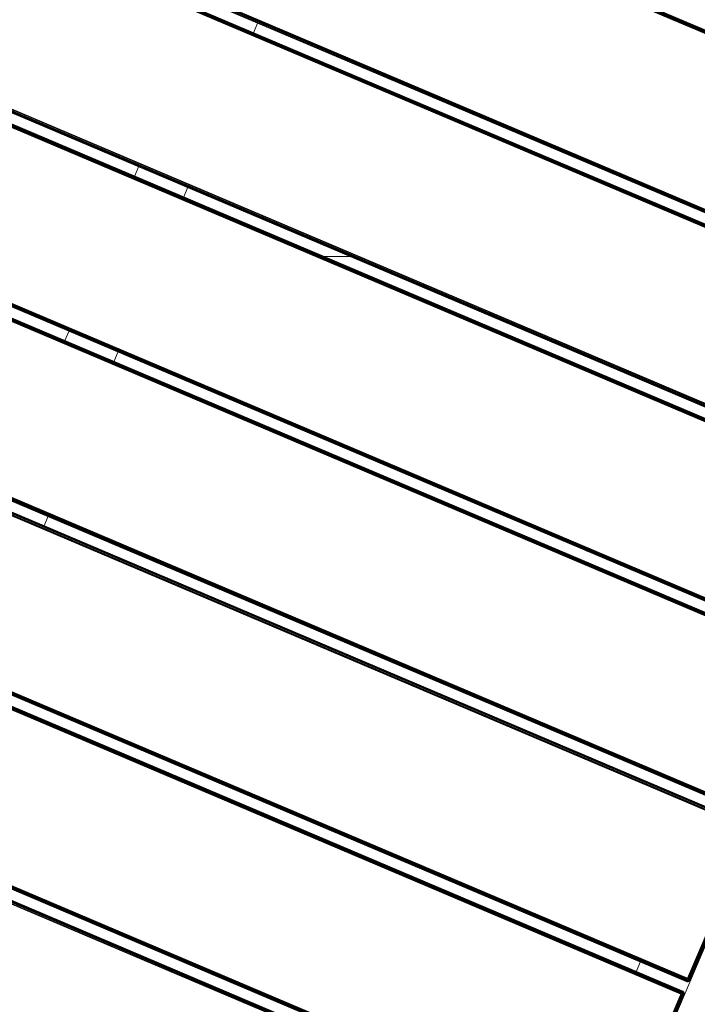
# Model space of a CAD drawing. Header units: millimetres. Extents: x -68595 to 26741, y -534 to 35396.
# Tile 21 of 172: x -60194 to -59813, y 25938 to 26492. Entities that reach past the tile are written whole.
import ezdxf

# ---------------------------------------------------------------- set-up
doc = ezdxf.new("R2010")
doc.units = ezdxf.units.MM
for name, color, linetype, lineweight, true_color in [('Furniture-1', 7, 'Continuous', 9, 0xaaaaaa), ('Kohvikulaud-1', 7, 'Continuous', 9, 0xaaaaaa), ('Surface Pattern-1', 7, 'Continuous', 9, 0x232323)]:
    doc.layers.add(name, color=color, linetype=linetype, lineweight=lineweight, true_color=true_color)

# ---------------------------------------------------------------- blocks, each defined once
blk = doc.blocks.new('MA_Kohvikulaud - Kohvikulaud_DWG-V62-Sisehoov')
at = {"layer": 'Kohvikulaud-1'}
for p, q in [((153.62, -448), (153.62, 448)), ((153.99, 448), (153.99, -448)), ((154.36, 448), (154.36, -448)), ((154.72, 448), (154.72, -448)), ((155.04, 448), (155.04, -448)), ((155.3, 448), (155.3, -448)), ((155.48, 448), (155.48, -448)), ((155.59, -448), (155.59, 448)), ((161.28, -448), (161.28, 448)), ((161.39, 448), (161.39, -448)), ((161.58, -448), (161.58, 448)), ((161.84, -448), (161.84, 448)), ((162.16, -448), (162.16, 448)), ((162.51, -448), (162.51, 448)), ((162.89, -448), (162.89, 448)), ((163.25, 448), (163.25, -448)), ((254.25, -448), (254.25, 448)), ((254.61, 448), (254.61, -448)), ((254.99, 448), (254.99, -448)), ((255.34, 448), (255.34, -448)), ((255.66, 448), (255.66, -448)), ((255.92, -448), (255.92, 448)), ((256.11, 448), (256.11, -448)), ((256.22, -448), (256.22, 448)), ((261.91, -448), (261.91, 448)), ((262.02, 448), (262.02, -448)), ((262.2, -448), (262.2, 448)), ((262.46, -448), (262.46, 448)), ((262.78, -448), (262.78, 448)), ((263.14, -448), (263.14, 448)), ((263.51, -448), (263.51, 448)), ((263.88, 448), (263.88, -448)), ((354.88, -448), (354.88, 448)), ((355.24, 448), (355.24, -448)), ((355.61, -448), (355.61, 448)), ((355.97, -448), (355.97, 448)), ((356.29, -448), (356.29, 448)), ((356.55, -448), (356.55, 448)), ((356.73, -448), (356.73, 448)), ((356.84, -448), (356.84, 448)), ((362.53, 448), (362.53, -448)), ((362.64, 448), (362.64, -448)), ((362.83, -448), (362.83, 448)), ((363.09, 448), (363.09, -448)), ((363.41, -448), (363.41, 448)), ((363.76, -448), (363.76, 448)), ((364.14, -448), (364.14, 448)), ((364.5, 448), (364.5, -448)), ((455.5, -448), (455.5, 448)), ((455.86, 448), (455.86, -448)), ((456.24, -448), (456.24, 448)), ((456.59, -448), (456.59, 448)), ((456.91, -448), (456.91, 448)), ((457.17, -448), (457.17, 448)), ((457.36, -448), (457.36, 448)), ((457.47, -448), (457.47, 448)), ((463.16, 448), (463.16, -448)), ((463.27, 448), (463.27, -448)), ((463.45, 448), (463.45, -448)), ((463.71, 448), (463.71, -448)), ((464.03, 448), (464.03, -448)), ((464.39, -448), (464.39, 448)), ((464.76, 448), (464.76, -448)), ((465.13, 448), (465.13, -448)), ((556.12, -448), (556.12, 448)), ((556.49, 448), (556.49, -448)), ((556.86, 448), (556.86, -448)), ((557.22, 448), (557.22, -448)), ((557.54, 448), (557.54, -448)), ((557.8, 448), (557.8, -448)), ((557.98, 448), (557.98, -448)), ((558.09, -448), (558.09, 448)), ((563.78, 448), (563.78, -448)), ((563.89, 448), (563.89, -448)), ((564.08, 448), (564.08, -448)), ((564.34, 448), (564.34, -448)), ((564.66, 448), (564.66, -448)), ((565.01, 448), (565.01, -448)), ((565.39, -448), (565.39, 448)), ((565.75, 448), (565.75, -448)), ((656.75, -448), (656.75, 448)), ((657.11, 448), (657.11, -448)), ((657.49, 448), (657.49, -448)), ((657.84, 448), (657.84, -448)), ((658.16, 448), (658.16, -448)), ((658.42, 448), (658.42, -448)), ((658.61, 448), (658.61, -448)), ((658.72, -448), (658.72, 448)), ((664.41, -448), (664.41, 448)), ((664.52, 448), (664.52, -448)), ((664.7, -448), (664.7, 448)), ((664.96, -448), (664.96, 448)), ((665.28, -448), (665.28, 448)), ((665.64, -448), (665.64, 448)), ((666.01, -448), (666.01, 448)), ((666.38, 448), (666.38, -448)), ((757.37, -448), (757.37, 448)), ((757.74, 448), (757.74, -448)), ((758.11, -448), (758.11, 448)), ((758.47, -448), (758.47, 448)), ((758.79, -448), (758.79, 448)), ((759.05, -448), (759.05, 448)), ((759.23, -448), (759.23, 448)), ((759.34, -448), (759.34, 448)), ((463.45, 15), (457.17, 15)), ((564.08, 15), (557.8, 15)), ((356.55, -15), (362.83, -15)), ((463.45, -15), (457.17, -15)), ((564.08, -15), (557.8, -15)), ((664.7, -15), (658.42, -15)), ((463.12, -301.01), (463.12, -302.26)), ((255.92, -420), (262.2, -420)), ((163.25, -448), (254.25, -448)), ((254.25, -448.36), (163.25, -448.36)), ((254.25, -448.74), (163.25, -448.74)), ((254.25, -448), (254.61, -448)), ((254.25, -448), (254.28, -448.36)), ((254.28, -448.36), (254.25, -448.74)), ((254.25, -449.09), (254.38, -448.72)), ((254.32, -448.73), (254.25, -449.09)), ((254.38, -448.72), (254.65, -449.02)), ((254.38, -448.72), (254.45, -449.08)), ((254.65, -449.02), (254.45, -449.08)), ((254.52, -448.68), (254.85, -448.92)), ((254.52, -448.68), (254.65, -449.02)), ((254.61, -448), (254.99, -448)), ((254.65, -448.62), (255.02, -448.77)), ((254.65, -448.62), (254.85, -448.92)), ((254.85, -448.92), (254.65, -449.02)), ((254.65, -449.02), (254.77, -449.31)), ((254.77, -448.52), (255.17, -448.6)), ((254.77, -448.52), (255.02, -448.77)), ((255.02, -448.77), (254.85, -448.92)), ((254.85, -448.92), (255.02, -449.18)), ((254.87, -448.4), (255.27, -448.4)), ((254.87, -448.4), (255.17, -448.6)), ((255.33, -448.2), (254.93, -448.27)), ((254.93, -448.27), (255.27, -448.4)), ((255.33, -448.2), (254.95, -448.2)), ((255.34, -448), (254.98, -448.07)), ((254.99, -448), (255.34, -448)), ((255.17, -448.6), (255.02, -448.77)), ((255.02, -448.77), (255.25, -449)), ((255.25, -449), (255.02, -449.18)), ((255.27, -448.4), (255.17, -448.6)), ((255.17, -448.6), (255.43, -448.77)), ((255.43, -448.77), (255.25, -449)), ((255.25, -449), (255.43, -449.18)), ((255.33, -448.2), (255.27, -448.4)), ((255.27, -448.4), (255.56, -448.52)), ((255.33, -448.2), (255.34, -448)), ((255.64, -448.26), (255.33, -448.2)), ((255.34, -448), (255.66, -448)), ((255.56, -448.52), (255.43, -448.77)), ((255.43, -448.77), (255.65, -448.92)), ((255.65, -448.92), (255.43, -449.18)), ((255.64, -448.26), (255.56, -448.52)), ((255.56, -448.52), (255.81, -448.62)), ((255.81, -449.02), (255.56, -449.31)), ((255.64, -448.26), (255.66, -448)), ((255.9, -448.3), (255.64, -448.26)), ((255.81, -448.62), (255.65, -448.92)), ((255.65, -448.92), (255.81, -449.02)), ((255.66, -448), (255.92, -448)), ((255.9, -448.3), (255.81, -448.62)), ((255.81, -448.62), (255.98, -448.68)), ((255.98, -448.68), (255.81, -449.02)), ((255.81, -449.02), (255.9, -449.08)), ((255.9, -448.3), (255.92, -448)), ((256.08, -448.34), (255.9, -448.3)), ((255.9, -449.08), (256.08, -448.72)), ((255.92, -448), (256.11, -448)), ((256.11, -448.74), (255.92, -449.09)), ((255.92, -449.09), (256.11, -448.74)), ((256.08, -448.34), (255.98, -448.68)), ((255.98, -448.68), (256.08, -448.72)), ((256.08, -448.34), (256.11, -448)), ((256.18, -448.36), (256.08, -448.34)), ((256.08, -448.72), (256.18, -448.36)), ((256.08, -448.72), (256.11, -448.74)), ((256.11, -448), (256.22, -448)), ((256.22, -448.36), (256.11, -448.74)), ((256.11, -448.74), (256.22, -448.36)), ((256.18, -448.36), (256.22, -448)), ((256.18, -448.36), (256.22, -448.36)), ((256.25, -448), (256.22, -448.36)), ((256.22, -448), (256.25, -448)), ((256.22, -448.36), (256.25, -448)), ((261.91, -448.36), (261.88, -448)), ((261.91, -448), (261.88, -448)), ((261.88, -448), (261.91, -448.36)), ((262.02, -448), (261.91, -448)), ((261.91, -448), (261.94, -448.36)), ((262.02, -448.74), (261.91, -448.36)), ((261.91, -448.36), (261.94, -448.36)), ((261.91, -448.36), (262.02, -448.74)), ((262.05, -448.34), (261.94, -448.36)), ((261.94, -448.36), (262.05, -448.72)), ((262.2, -448), (262.02, -448)), ((262.02, -448), (262.05, -448.34)), ((262.02, -448.74), (262.05, -448.72)), ((262.2, -449.09), (262.02, -448.74)), ((262.02, -448.74), (262.2, -449.09)), ((262.23, -448.3), (262.05, -448.34)), ((262.15, -448.68), (262.05, -448.34)), ((262.15, -448.68), (262.05, -448.72)), ((262.05, -448.72), (262.23, -449.08)), ((262.32, -448.62), (262.15, -448.68)), ((262.32, -449.02), (262.15, -448.68)), ((262.46, -448), (262.2, -448)), ((262.2, -448), (262.23, -448.3)), ((262.48, -448.26), (262.23, -448.3)), ((262.32, -448.62), (262.23, -448.3)), ((262.32, -449.02), (262.23, -449.08)), ((262.56, -448.52), (262.32, -448.62)), ((262.47, -448.92), (262.32, -448.62)), ((262.47, -448.92), (262.32, -449.02)), ((262.56, -449.31), (262.32, -449.02)), ((262.78, -448), (262.46, -448)), ((262.46, -448), (262.48, -448.26)), ((262.69, -448.77), (262.47, -448.92)), ((262.69, -449.18), (262.47, -448.92)), ((262.8, -448.2), (262.48, -448.26)), ((262.56, -448.52), (262.48, -448.26)), ((262.86, -448.4), (262.56, -448.52)), ((262.69, -448.77), (262.56, -448.52)), ((262.96, -448.6), (262.69, -448.77)), ((262.88, -449), (262.69, -448.77)), ((262.88, -449), (262.69, -449.18)), ((263.14, -448), (262.78, -448)), ((262.78, -448), (262.8, -448.2)), ((263.14, -448.07), (262.8, -448.2)), ((262.8, -448.2), (263.15, -448.13)), ((262.86, -448.4), (262.8, -448.2)), ((263.15, -448.13), (262.86, -448.4)), ((263.19, -448.27), (262.86, -448.4)), ((262.96, -448.6), (262.86, -448.4)), ((263.1, -448.77), (262.88, -449)), ((263.1, -449.18), (262.88, -449)), ((263.19, -448.27), (262.96, -448.6)), ((263.26, -448.4), (262.96, -448.6)), ((263.1, -448.77), (262.96, -448.6)), ((263.26, -448.4), (263.1, -448.77)), ((263.35, -448.52), (263.1, -448.77)), ((263.28, -448.92), (263.1, -448.77)), ((263.28, -448.92), (263.1, -449.18)), ((263.14, -448.07), (263.51, -448)), ((263.35, -448.52), (263.28, -448.92)), ((263.47, -448.62), (263.28, -448.92)), ((263.47, -449.02), (263.28, -448.92)), ((263.47, -449.02), (263.35, -449.31)), ((263.47, -448.62), (263.47, -449.02)), ((263.6, -448.68), (263.47, -449.02)), ((263.68, -449.08), (263.47, -449.02)), ((263.51, -448.03), (263.88, -448)), ((263.68, -449.08), (263.6, -448.68)), ((263.88, -448.74), (263.68, -449.08)), ((263.88, -448), (354.88, -448)), ((263.88, -448), (263.88, -448.36)), ((354.88, -448.36), (263.88, -448.36)), ((263.88, -448.74), (263.88, -448.36)), ((263.88, -448.74), (354.88, -448.74)), ((263.88, -448.74), (263.88, -449.09)), ((254.25, -449.09), (163.25, -449.09)), ((163.25, -449.41), (254.25, -449.41)), ((254.25, -449.67), (163.25, -449.67)), ((163.25, -449.86), (254.25, -449.86)), ((163.25, -449.97), (254.25, -449.97)), ((254.45, -449.08), (254.25, -449.09)), ((254.25, -449.09), (254.25, -449.41)), ((254.51, -449.39), (254.25, -449.41)), ((254.25, -449.41), (254.25, -449.67)), ((254.55, -449.65), (254.25, -449.67)), ((254.25, -449.67), (254.25, -449.86)), ((254.59, -449.83), (254.25, -449.86)), ((254.25, -449.86), (254.25, -449.97)), ((254.61, -449.93), (254.25, -449.97)), ((254.61, -449.97), (254.25, -450)), ((254.25, -450), (254.61, -449.97)), ((254.25, -449.97), (254.25, -450)), ((263.89, -450), (254.26, -450)), ((254.45, -449.08), (254.51, -449.39)), ((254.77, -449.31), (254.51, -449.39)), ((254.51, -449.39), (254.55, -449.65)), ((254.87, -449.56), (254.55, -449.65)), ((254.55, -449.65), (254.59, -449.83)), ((254.93, -449.73), (254.59, -449.83)), ((254.59, -449.83), (254.61, -449.93)), ((254.61, -449.93), (254.97, -449.83)), ((254.99, -449.86), (254.61, -449.97)), ((254.61, -449.97), (254.99, -449.86)), ((254.61, -449.93), (254.61, -449.97)), ((255.02, -449.18), (254.77, -449.31)), ((254.77, -449.31), (254.87, -449.56)), ((255.17, -449.4), (254.87, -449.56)), ((254.87, -449.56), (254.93, -449.73)), ((255.27, -449.56), (254.93, -449.73)), ((254.93, -449.73), (254.97, -449.83)), ((254.97, -449.83), (255.33, -449.65)), ((254.97, -449.83), (254.99, -449.86)), ((255.34, -449.67), (254.99, -449.86)), ((254.99, -449.86), (255.34, -449.67)), ((255.02, -449.18), (255.17, -449.4)), ((255.43, -449.18), (255.17, -449.4)), ((255.17, -449.4), (255.27, -449.56)), ((255.56, -449.31), (255.27, -449.56)), ((255.27, -449.56), (255.33, -449.65)), ((255.33, -449.65), (255.64, -449.39)), ((255.33, -449.65), (255.34, -449.67)), ((255.66, -449.41), (255.34, -449.67)), ((255.34, -449.67), (255.66, -449.41)), ((255.43, -449.18), (255.56, -449.31)), ((255.56, -449.31), (255.64, -449.39)), ((255.64, -449.39), (255.9, -449.08)), ((255.64, -449.39), (255.66, -449.41)), ((255.92, -449.09), (255.66, -449.41)), ((255.66, -449.41), (255.92, -449.09)), ((255.9, -449.08), (255.92, -449.09)), ((262.2, -449.09), (262.23, -449.08)), ((262.46, -449.41), (262.2, -449.09)), ((262.2, -449.09), (262.46, -449.41)), ((262.23, -449.08), (262.48, -449.39)), ((262.46, -449.41), (262.48, -449.39)), ((262.78, -449.67), (262.46, -449.41)), ((262.46, -449.41), (262.78, -449.67)), ((262.56, -449.31), (262.48, -449.39)), ((262.48, -449.39), (262.8, -449.65)), ((262.69, -449.18), (262.56, -449.31)), ((262.86, -449.56), (262.56, -449.31)), ((262.96, -449.4), (262.69, -449.18)), ((262.78, -449.67), (262.8, -449.65)), ((263.14, -449.86), (262.78, -449.67)), ((262.78, -449.67), (263.14, -449.86)), ((262.86, -449.56), (262.8, -449.65)), ((262.8, -449.65), (263.15, -449.83)), ((262.96, -449.4), (262.86, -449.56)), ((263.19, -449.73), (262.86, -449.56)), ((263.1, -449.18), (262.96, -449.4)), ((263.26, -449.56), (262.96, -449.4)), ((263.35, -449.31), (263.1, -449.18)), ((263.14, -449.86), (263.15, -449.83)), ((263.51, -449.97), (263.14, -449.86)), ((263.14, -449.86), (263.51, -449.97)), ((263.19, -449.73), (263.15, -449.83)), ((263.15, -449.83), (263.52, -449.93)), ((263.26, -449.56), (263.19, -449.73)), ((263.54, -449.83), (263.19, -449.73)), ((263.35, -449.31), (263.26, -449.56)), ((263.57, -449.65), (263.26, -449.56)), ((263.62, -449.39), (263.35, -449.31)), ((263.51, -449.97), (263.52, -449.93)), ((263.88, -450), (263.51, -449.97)), ((263.51, -449.97), (263.88, -450)), ((263.52, -449.93), (263.54, -449.83)), ((263.88, -449.97), (263.52, -449.93)), ((263.54, -449.83), (263.57, -449.65)), ((263.88, -449.86), (263.54, -449.83)), ((263.57, -449.65), (263.62, -449.39)), ((263.88, -449.67), (263.57, -449.65)), ((263.62, -449.39), (263.68, -449.08)), ((263.88, -449.41), (263.62, -449.39)), ((263.88, -449.09), (263.68, -449.08)), ((263.88, -449.09), (354.88, -449.09)), ((263.88, -449.09), (263.88, -449.41)), ((263.88, -449.41), (354.88, -449.41)), ((263.88, -449.41), (263.88, -449.67)), ((263.88, -449.67), (354.88, -449.67)), ((263.88, -449.67), (263.88, -449.86)), ((263.88, -449.86), (354.88, -449.86)), ((263.88, -449.86), (263.88, -449.97)), ((263.88, -449.97), (354.88, -449.97)), ((263.88, -449.97), (263.88, -450))]:
    blk.add_line(p, q, dxfattribs=at)
blk = doc.blocks.new('MA_Kohvikulaud - MA_Kohvikulaud-V63-Sisehoov')
blk.add_blockref('MA_Kohvikulaud - Kohvikulaud_DWG-V62-Sisehoov', (-357.3, 23.93))

msp = doc.modelspace()

# ---------------------------------------------------------------- hatches: boundary and pattern name
at = {"layer": 'Surface Pattern-1'}
h = msp.add_hatch(dxfattribs=at)
h.set_pattern_fill('FP_6', color=256, style=0, pattern_type=2)
h.set_pattern_definition([(270, (-67594.6, -13241.8), (600, 4e-14), []), (0, (-67594.6, -13241.8), (0, 600), [])])
h.paths.add_polyline_path([(-59902.01, 25556.61), (-57646.08, 27269.19), (-57646.08, 29348.17), (-66244.21, 29348.17), (-66244.21, 29093.17), (-66744.21, 29093.17), (-66744.21, 29348.17), (-66798.58, 29348.17), (-66798.58, 25687.16), (-64518.77, 26921.57), (-63355.37, 26921.57), (-59935.15, 25569.7)])
h.paths.add_polyline_path([(-59935.15, 25671.63), (-60763.15, 26024.35), (-60410.88, 26851.3), (-59583.94, 26499.03), (-59934.9, 25672.21)])
h.paths.add_polyline_path([(-59925.64, 25770.8), (-59923.44, 25775.98), (-60296.25, 25934.23), (-60298.45, 25929.05), (-59935.15, 25774.84)])
h.paths.add_polyline_path([(-59886.32, 25863.43), (-59884.13, 25868.61), (-60256.93, 26026.85), (-60259.13, 26021.68), (-59896.89, 25867.91)])
h.paths.add_polyline_path([(-60326.06, 25940.77), (-60323.86, 25945.95), (-60696.67, 26104.2), (-60698.87, 26099.02), (-60338.5, 25946.05)])
h.paths.add_polyline_path([(-59847.01, 25956.06), (-59844.81, 25961.23), (-60217.61, 26119.48), (-60219.81, 26114.3), (-59875.7, 25968.24)])
h.paths.add_polyline_path([(-60286.74, 26033.4), (-60284.55, 26038.58), (-60657.35, 26196.82), (-60659.55, 26191.64), (-60312.19, 26044.2)])
h.paths.add_polyline_path([(-59807.69, 26048.68), (-59805.49, 26053.86), (-60178.3, 26212.11), (-60180.49, 26206.93), (-59811.38, 26050.25)])
h.paths.add_polyline_path([(-60247.43, 26126.02), (-60245.23, 26131.2), (-60618.03, 26289.45), (-60620.23, 26284.27), (-60254.11, 26128.86)])
h.paths.add_polyline_path([(-59768.37, 26141.31), (-59766.58, 26146.66), (-60138.98, 26304.73), (-60141.18, 26299.55), (-59772.06, 26142.87)])
h.paths.add_polyline_path([(-60208.11, 26218.65), (-60205.91, 26223.83), (-60578.72, 26382.07), (-60580.91, 26376.9), (-60254.11, 26238.18)])
h.paths.add_polyline_path([(-60702.62, 26231.01), (-61172.19, 26271.89), (-61169.58, 26301.77), (-61158.95, 26300.85), (-61151.37, 26400.57), (-61203.14, 26405.07), (-61212.32, 26310.84), (-61214.46, 26310.84), (-61227.91, 26311.07), (-61228.27, 26306.88), (-61409.69, 26322.68), (-61370.66, 26770.98), (-61189.25, 26755.19), (-61189.25, 26750.03), (-61173.59, 26747.54), (-61173.52, 26745.41), (-61181.46, 26654.13), (-61128.6, 26649.53), (-61119.93, 26749.15), (-61130.56, 26750.08), (-61127.96, 26779.97), (-60658.39, 26739.09), (-60661, 26709.2), (-60671.62, 26710.13), (-60710.65, 26261.82), (-60700.02, 26260.9)])
h.paths.add_polyline_path([(-59729.05, 26233.93), (-59726.86, 26239.11), (-60099.66, 26397.36), (-60101.86, 26392.18), (-59766.58, 26249.86)])
h.paths.add_polyline_path([(-60818.88, 26301.36), (-60785.06, 26689.89), (-60790.04, 26690.32), (-60823.86, 26301.79), (-60819.24, 26301.39)])
h.paths.add_polyline_path([(-60929.71, 26311.01), (-60895.89, 26699.54), (-60900.87, 26699.97), (-60934.69, 26311.44), (-60930.07, 26311.04)])
h.paths.add_polyline_path([(-60168.79, 26311.28), (-60166.59, 26316.45), (-60539.4, 26474.7), (-60541.6, 26469.52), (-60179.65, 26315.88)])
h.paths.add_polyline_path([(-61040.54, 26320.65), (-61006.72, 26709.19), (-61011.7, 26709.62), (-61045.52, 26321.09), (-61040.91, 26320.69)])
h.paths.add_polyline_path([(-59689.74, 26326.56), (-59687.54, 26331.74), (-60060.34, 26489.98), (-60062.54, 26484.81), (-59753.84, 26353.77)])
h.paths.add_polyline_path([(-61339.39, 26346.67), (-61305.57, 26735.2), (-61334.96, 26737.76), (-61368.78, 26349.23), (-61341.39, 26346.84)])
h.paths.add_polyline_path([(-61794.58, 26398.35), (-61840.04, 26401.68), (-61870.78, 26407.04), (-61905.09, 26416.67), (-61936.08, 26428.54), (-61967.1, 26444.26), (-61995.78, 26462.31), (-62022.06, 26482.8), (-62049.05, 26508.6), (-62071.6, 26534.97), (-62089.77, 26560.85), (-62106.41, 26590.15), (-62120.92, 26622.77), (-62131.8, 26655.75), (-62139.08, 26688.22), (-62143.2, 26721.41), (-62144.05, 26759.59), (-62141.75, 26790.03), (-62135.88, 26824.61), (-62126.95, 26856.9), (-62114.39, 26889.85), (-62099.32, 26919.78), (-62080.62, 26949.54), (-62058.46, 26977.66), (-62034.33, 27002.81), (-62009.22, 27024.44), (-61978.85, 27045.48), (-61952.78, 27060.17), (-61919.95, 27074.76), (-61883.79, 27086.41), (-61854.75, 27092.84), (-61818.79, 27097.11), (-61786.3, 27097.97), (-61751.21, 27095.26), (-61718.3, 27089.65), (-61684.08, 27080.02), (-61653.08, 27068.15), (-61621.65, 27052.19), (-61593.39, 27034.38), (-61567.11, 27013.89), (-61540.12, 26988.09), (-61517.57, 26961.73), (-61499.4, 26935.85), (-61482.76, 26906.54), (-61468.25, 26873.93), (-61456.53, 26837.61), (-61450.09, 26808.51), (-61445.96, 26775.13), (-61445.04, 26738.53), (-61447.42, 26706.67), (-61453.29, 26672.07), (-61463.17, 26637.11), (-61474.78, 26606.85), (-61489.85, 26576.91), (-61508.55, 26547.15), (-61530.7, 26519.03), (-61554.84, 26493.88), (-61579.95, 26472.26), (-61607.41, 26452.97), (-61636.39, 26436.52), (-61669.22, 26421.93), (-61701.98, 26411.13), (-61736.7, 26403.53), (-61771.87, 26399.46), (-61787.01, 26398.72)])
h.paths.add_polyline_path([(-60129.47, 26403.9), (-60127.28, 26409.08), (-60500.08, 26567.33), (-60502.28, 26562.15), (-60179.65, 26425.2)])
h.paths.add_polyline_path([(-59650.42, 26419.19), (-59622.82, 26484.2), (-59995.63, 26642.44), (-60023.22, 26577.43), (-59657.46, 26422.17)])
h.paths.add_polyline_path([(-61147.68, 26430.36), (-61131.2, 26619.64), (-61184.08, 26624.02), (-61200.54, 26434.96), (-61151.37, 26430.68)])
h.paths.add_polyline_path([(-61647.95, 26475.26), (-61641.03, 26479.35), (-61647.42, 26475.58)])
h.paths.add_polyline_path([(-61622.33, 26490.62), (-61615.32, 26495.8), (-61622.27, 26490.67)])
h.paths.add_polyline_path([(-60090.16, 26496.53), (-60087.96, 26501.71), (-60460.76, 26659.95), (-60462.96, 26654.77), (-60093.95, 26498.14)])
h.paths.add_polyline_path([(-61554.46, 26552.32), (-61548.96, 26559.68), (-61554.14, 26552.76)])
h.paths.add_polyline_path([(-59757.36, 26583.89), (-59778.57, 26605.1), (-59771.03, 26612.64), (-60089.23, 26930.84), (-60096.77, 26923.3), (-60117.98, 26944.51), (-59784.7, 27277.8), (-59763.48, 27256.58), (-59771.03, 27249.04), (-59700.32, 27178.33), (-59662.8, 27215.85), (-59729.03, 27283.57), (-59728.47, 27284.32), (-59718.6, 27295.01), (-59721.43, 27298.64), (-59593.06, 27427), (-59275.26, 27108.41), (-59403.63, 26980.04), (-59407.67, 26983.27), (-59419.56, 26972.97), (-59420.34, 26973.4), (-59486.02, 27039.07), (-59523.54, 27001.55), (-59452.83, 26930.84), (-59445.29, 26938.39), (-59424.07, 26917.17), (-59736.53, 26604.71)])
h.paths.add_polyline_path([(-60050.84, 26589.15), (-60023.24, 26654.16), (-60396.05, 26812.41), (-60423.64, 26747.4), (-60093.95, 26607.45)])
h.paths.add_polyline_path([(-61520.86, 26602.89), (-61517.49, 26609.91), (-61520.74, 26603.14)])
h.paths.add_polyline_path([(-61497.78, 26659.01), (-61495.78, 26666.76), (-61497.59, 26659.74)])
h.paths.add_polyline_path([(-59713.58, 26712.52), (-59710.04, 26716.06), (-59985.81, 26991.83), (-59989.35, 26988.29), (-59722.67, 26721.62)])
h.paths.add_polyline_path([(-61486.06, 26718.56), (-61485.61, 26726.54), (-61486.02, 26719.3)])
h.paths.add_polyline_path([(-61486.18, 26779.52), (-61487.29, 26787.22), (-61486.21, 26779.69)])
h.paths.add_polyline_path([(-59634.91, 26791.19), (-59631.38, 26794.72), (-59907.15, 27070.49), (-59910.68, 27066.96), (-59646.27, 26802.55)])
h.paths.add_polyline_path([(-61492.44, 26816.46), (-61493.27, 26819.78), (-61492.82, 26817.94)])
h.paths.add_polyline_path([(-59556.24, 26869.85), (-59552.71, 26873.39), (-59828.48, 27149.16), (-59832.02, 27145.62), (-59617.23, 26930.84)])
h.paths.add_polyline_path([(-61521.5, 26894.98), (-61525.59, 26901.9), (-61521.81, 26895.51)])
h.paths.add_polyline_path([(-61536.86, 26920.59), (-61542.04, 26927.62), (-61536.91, 26920.66)])
h.paths.add_polyline_path([(-61598.56, 26988.47), (-61605.92, 26993.97), (-61598.74, 26988.6)])
h.paths.add_polyline_path([(-61649.12, 27022.07), (-61659.08, 27026.82), (-61649.38, 27022.19)])
h.paths.add_polyline_path([(-59544.75, 27022.76), (-59507.23, 27060.29), (-59641.58, 27194.64), (-59679.1, 27157.12), (-59548.34, 27026.35)])
h.paths.add_polyline_path([(-61705.25, 27045.15), (-61712.99, 27047.16), (-61705.98, 27045.34)])
h.paths.add_polyline_path([(-61764.79, 27056.87), (-61772.78, 27057.32), (-61765.54, 27056.91)])
h.paths.add_polyline_path([(-59344.13, 27081.97), (-59323.67, 27103.23), (-59599.04, 27378.6), (-59619.9, 27357.74), (-59351.03, 27088.87)])
h.paths.add_polyline_path([(-59595.4, 28393.03), (-59595.4, 29293.03), (-58695.4, 29293.03), (-58695.4, 28393.03), (-59593.4, 28393.03)])
h.paths.add_polyline_path([(-59160.4, 28423.03), (-59160.4, 28493.66), (-59565.4, 28493.66), (-59565.4, 28423.03), (-59439.22, 28423.03)])
h.paths.add_polyline_path([(-59130.4, 28423.03), (-58725.4, 28423.03), (-58725.4, 28493.66), (-59130.4, 28493.66)])
h.paths.add_polyline_path([(-60051.44, 28463.63), (-60375.55, 28814.78), (-60353.5, 28835.13), (-60344.05, 28824.89), (-60270.57, 28892.72), (-60306.56, 28931.71), (-60376.79, 28868.21), (-60377.51, 28868.72), (-60387.74, 28879.26), (-60391.52, 28876.31), (-60514.76, 29009.83), (-60183.81, 29314.75), (-60060.57, 29181.23), (-60063.78, 29177.13), (-60054.14, 29165.03), (-60054.59, 29164.27), (-60122.85, 29101.27), (-60086.86, 29062.28), (-60013.38, 29130.1), (-60022.83, 29140.34), (-60000.78, 29160.69), (-59676.67, 28809.54), (-59698.72, 28789.19), (-59708.17, 28799.43), (-60038.84, 28494.22), (-60029.39, 28483.98), (-60038.84, 28475.26)])
h.paths.add_polyline_path([(-58316.71, 28469.45), (-58337.06, 28491.49), (-58326.82, 28500.94), (-58632.03, 28831.62), (-58642.27, 28822.17), (-58662.62, 28844.21), (-58311.47, 29168.32), (-58291.12, 29146.28), (-58301.36, 29136.83), (-58233.53, 29063.35), (-58194.54, 29099.33), (-58258.04, 29169.56), (-58257.53, 29170.29), (-58246.99, 29180.51), (-58249.94, 29184.29), (-58116.42, 29307.53), (-57811.5, 28976.59), (-57945.25, 28853.6), (-57949.12, 28856.56), (-57961.22, 28846.92), (-57961.98, 28847.37), (-58024.98, 28915.63), (-58063.97, 28879.64), (-57996.15, 28806.15), (-57985.91, 28815.6), (-57965.56, 28793.56), (-58314.06, 28471.9)])
h.paths.add_polyline_path([(-59439.22, 28588.66), (-59160.4, 28588.66), (-59160.4, 28594.28), (-59565.4, 28594.28), (-59565.4, 28588.66)])
h.paths.add_polyline_path([(-59002.73, 28588.66), (-58725.4, 28588.66), (-58725.4, 28594.28), (-59130.4, 28594.28), (-59130.4, 28588.66)])
h.paths.add_polyline_path([(-60092.25, 28596.31), (-59805.67, 28860.83), (-59809.06, 28864.5), (-60095.64, 28599.99), (-60093.95, 28598.15)])
h.paths.add_polyline_path([(-58265.42, 28598.44), (-58261.75, 28601.83), (-58526.26, 28888.42), (-58529.94, 28885.03), (-58271.91, 28605.47)])
h.paths.add_polyline_path([(-58183.67, 28673.9), (-58180, 28677.29), (-58444.51, 28963.87), (-58448.19, 28960.48), (-58195.19, 28686.37)])
h.paths.add_polyline_path([(-60167.71, 28678.06), (-59881.12, 28942.58), (-59884.51, 28946.25), (-60171.1, 28681.74)])
h.paths.add_polyline_path([(-59439.22, 28689.28), (-59160.4, 28689.28), (-59160.4, 28694.91), (-59565.4, 28694.91), (-59565.4, 28689.28)])
h.paths.add_polyline_path([(-58784.49, 28689.28), (-58725.4, 28689.28), (-58725.4, 28694.91), (-59130.4, 28694.91), (-59130.4, 28689.28), (-59002.73, 28689.28)])
h.paths.add_polyline_path([(-58101.92, 28749.35), (-58098.24, 28752.74), (-58362.76, 29039.33), (-58366.44, 29035.94), (-58109.4, 28757.45)])
h.paths.add_polyline_path([(-60243.16, 28759.81), (-59956.58, 29024.33), (-59959.97, 29028.01), (-60246.55, 28763.49)])
h.paths.add_polyline_path([(-58959.56, 28789.91), (-58725.4, 28789.91), (-58725.4, 28795.53), (-59130.4, 28795.53), (-59130.4, 28789.91), (-59002.73, 28789.91)])
h.paths.add_polyline_path([(-59160.4, 28789.91), (-59160.4, 28795.53), (-59565.4, 28795.53), (-59565.4, 28789.91), (-59220.97, 28789.91)])
h.paths.add_polyline_path([(-58725.4, 28890.53), (-58725.4, 28896.16), (-59130.4, 28896.16), (-59130.4, 28890.53), (-58784.49, 28890.53)])
h.paths.add_polyline_path([(-59220.97, 28890.53), (-59160.4, 28890.53), (-59160.4, 28896.16), (-59565.4, 28896.16), (-59565.4, 28890.53), (-59330.09, 28890.53)])
h.paths.add_polyline_path([(-58084.32, 28901.68), (-58045.33, 28937.67), (-58174.2, 29077.29), (-58213.19, 29041.3), (-58102.31, 28921.17)])
h.paths.add_polyline_path([(-60248.53, 28913.06), (-60108.91, 29041.93), (-60144.9, 29080.92), (-60284.51, 28952.05), (-60268.07, 28934.24)])
h.paths.add_polyline_path([(-57881.48, 28952.81), (-57860.06, 28973.09), (-58124.32, 29259.41), (-58146, 29239.4), (-57886.03, 28957.74)])
h.paths.add_polyline_path([(-60446.62, 28980.25), (-60160.04, 29244.77), (-60180.32, 29266.19), (-60466.63, 29001.93), (-60450.31, 28984.25)])
h.paths.add_polyline_path([(-59565.4, 28991.16), (-59160.4, 28991.16), (-59160.4, 28996.78), (-59565.4, 28996.78)])
h.paths.add_polyline_path([(-58725.4, 28991.16), (-58725.4, 28996.78), (-59130.4, 28996.78), (-59130.4, 28991.16), (-58784.49, 28991.16)])
h.paths.add_polyline_path([(-58725.4, 29091.78), (-58725.4, 29097.41), (-59130.4, 29097.41), (-59130.4, 29091.78), (-58784.49, 29091.78)])
h.paths.add_polyline_path([(-59220.97, 29091.78), (-59160.4, 29091.78), (-59160.4, 29097.41), (-59565.4, 29097.41), (-59565.4, 29091.78), (-59439.22, 29091.78)])
h.paths.add_polyline_path([(-59439.22, 29192.41), (-59160.4, 29192.41), (-59160.4, 29198.03), (-59565.4, 29198.03), (-59565.4, 29192.41)])
h.paths.add_polyline_path([(-58725.4, 29192.41), (-58725.4, 29198.03), (-59130.4, 29198.03), (-59130.4, 29192.41), (-58784.49, 29192.41)])

# ---------------------------------------------------------------- block references
at = {"layer": 'Furniture-1', "rotation": 66.99999999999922}
msp.add_blockref('MA_Kohvikulaud - MA_Kohvikulaud-V63-Sisehoov', (-60172.11, 26203.83), dxfattribs=at)

doc.saveas('drawing.dxf')
